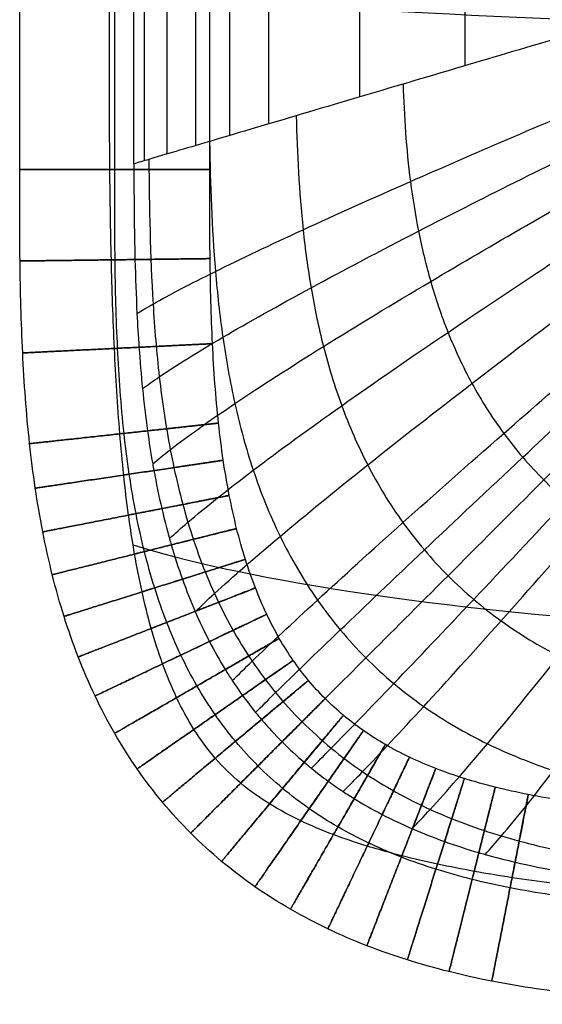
# Model space of a CAD drawing. Header units: millimetres. Extents: x -1000 to 1000, y -255 to 255.
# Tile 1 of 28: x -1000 to -956, y -255 to -172. Entities that reach past the tile are written whole.
import ezdxf

# ---------------------------------------------------------------- set-up
doc = ezdxf.new("R2010")
doc.units = ezdxf.units.MM
doc.header["$MEASUREMENT"] = 0
doc.layers.add('Nakki long bench', color=7, linetype='Continuous', true_color=0x6c5e82)

msp = doc.modelspace()

# ---------------------------------------------------------------- linework, layer by layer
at = {"layer": 'Nakki long bench'}
for points, degree in [([(-1000, -184.759, 325), (-1000, -61.586, 325), (-1000, 61.586, 325), (-1000, 184.759, 325)], 3), ([(-992, -184.759, 317), (-992, -61.586, 317), (-992, 61.586, 317), (-992, 184.759, 317)], 3), ([(-992, -184.759, 333), (-992, -61.586, 333), (-992, 61.586, 333), (-992, 184.759, 333)], 3), ([(-992, -184.759, 333), (-992, -61.586, 333), (-992, 61.586, 333), (-992, 184.759, 333)], 3), ([(-984, -184.759, 325), (-984, -61.586, 325), (-984, 61.586, 325), (-984, 184.759, 325)], 3), ([(-984, -184.759, 325), (-984, -61.586, 325), (-984, 61.586, 325), (-984, 184.759, 325)], 3), ([(-990.393, -184.283, 317.163), (-990.393, -61.428, 317.163), (-990.393, 61.428, 317.163), (-990.393, 184.283, 317.163)], 3), ([(-989.496, -184.018, 314.08), (-989.496, 0, 314.08), (-989.496, 184.018, 314.08)], 2), ([(-987.571, -183.448, 308.833), (-987.571, 0, 308.833), (-987.571, 183.448, 308.833)], 2), ([(-985.176, -182.739, 303.802), (-985.176, 0, 303.802), (-985.176, 182.739, 303.802)], 2), ([(-982.319, -181.894, 299.04), (-982.319, 0, 299.04), (-982.319, 181.894, 299.04)], 2), ([(-979.03, -180.92, 294.592), (-979.03, 0, 294.592), (-979.03, 180.92, 294.592)], 2), ([(-971.354, -178.648, 286.743), (-971.354, 0, 286.743), (-971.354, 178.648, 286.743)], 2), ([(-962.487, -176.023, 280.202), (-962.487, 0, 280.202), (-962.487, 176.023, 280.202)], 2), ([(-990.393, -184.283, 317.163), (-990.392, -184.442, 317.163), (-990.391, -184.6, 317.163), (-990.39, -184.759, 317.164)], 3)]:
    msp.add_open_spline(points, degree=degree, dxfattribs=at)
for points, knots in [([(-992.407, -184.759, 332.99), (-992.454, -179.848, 332.987), (-992.446, -174.936, 332.988), (-992.434, -170.025, 332.988), (-992.416, -162.197, 332.989), (-992.388, -154.369, 332.991), (-992.327, -138.714, 332.993), (-992.294, -130.886, 332.995), (-992.27, -123.059, 332.995), (-992.236, -112.245, 332.997), (-992.218, -101.432, 332.997), (-992.198, -79.806, 332.998), (-992.194, -68.992, 332.998), (-992.19, -58.179, 332.998), (-992.185, -38.785, 332.998), (-992.183, -19.391, 332.998), (-992.184, 19.397, 332.998), (-992.185, 38.791, 332.998), (-992.192, 58.186, 332.998), (-992.195, 68.999, 332.998), (-992.2, 79.812, 332.998), (-992.221, 101.439, 332.997), (-992.239, 112.252, 332.997), (-992.273, 123.065, 332.995), (-992.299, 130.893, 332.994), (-992.331, 138.72, 332.993), (-992.393, 154.376, 332.99), (-992.422, 162.204, 332.989), (-992.441, 170.031, 332.988), (-992.453, 174.941, 332.987), (-992.461, 179.85, 332.987), (-992.4, 184.759, 332.99)], [0, 0, 0, 0, 14.734526, 14.734526, 14.734526, 38.217793, 38.217793, 61.701078, 61.701078, 61.701078, 94.140803, 94.140803, 126.580569, 126.580569, 126.580569, 184.762943, 184.762943, 242.945318, 242.945318, 242.945318, 275.385068, 275.385068, 307.824819, 307.824819, 307.824819, 331.308096, 331.308096, 354.791378, 354.791378, 354.791378, 369.51961, 369.51961, 369.51961, 369.51961]), ([(-932, -167, 270), (-935.196, -167.946, 270), (-938.484, -168.919, 270.476), (-944.726, -170.766, 271.939), (-947.841, -171.688, 272.966), (-956.773, -174.332, 276.606), (-962.548, -176.042, 279.916), (-967.719, -177.572, 283.815), (-970.945, -178.527, 286.248), (-973.968, -179.422, 288.932), (-979.486, -181.055, 294.937), (-981.924, -181.777, 298.196), (-986.108, -183.015, 305.287), (-987.801, -183.516, 309.028), (-989.597, -184.048, 314.343), (-990.018, -184.172, 315.747), (-990.393, -184.283, 317.163)], [-90.218371, -90.218371, -90.218371, -90.218371, -80.139445, -80.139445, -69.997327, -69.997327, -49.81656, -49.81656, -49.81656, -37.372212, -37.372212, -24.902483, -24.902483, -12.436465, -12.436465, -8.023463, -8.023463, -8.023463, -8.023463]), ([(-992.434, -170.025, 332.988), (-984.649, -170.599, 360.805), (-953.624, -172.445, 423.713), (-841.654, -176.172, 437.575), (-743.179, -178.179, 441.23), (-543.17, -179.247, 441.976), (543.166, -179.248, 441.976), (743.175, -178.182, 441.23), (841.65, -176.176, 437.575), (953.62, -172.45, 423.713), (984.645, -170.605, 360.805), (992.43, -170.031, 332.988)], [6.852411, 6.852411, 6.852411, 6.852411, 77.777778, 155.555556, 233.333333, 311.111111, 388.888889, 466.666667, 544.444444, 622.222222, 693.147395, 693.147395, 693.147395, 693.147395]), ([(-990.126, -196.87, 317.193), (-989.722, -196.624, 315.733), (-989.271, -196.361, 314.286), (-987.388, -195.298, 308.903), (-985.648, -194.387, 305.139), (-981.386, -192.28, 298.013), (-978.92, -191.11, 294.744), (-973.363, -188.554, 288.73), (-970.331, -187.194, 286.046), (-967.103, -185.772, 283.619), (-961.93, -183.493, 279.729), (-956.171, -181.016, 276.44), (-947.293, -177.285, 272.846), (-944.203, -176, 271.838), (-938.019, -173.465, 270.42), (-934.767, -172.149, 269.97), (-931.616, -170.901, 270)], [7.924786, 7.924786, 7.924786, 7.924786, 12.436465, 12.436465, 24.902483, 24.902483, 37.372212, 37.372212, 49.81656, 49.81656, 49.81656, 69.997327, 69.997327, 80.139445, 80.139445, 90.218371, 90.218371, 90.218371, 90.218371]), ([(-989.661, -203.194, 317.225), (-989.238, -202.884, 315.739), (-988.767, -202.553, 314.267), (-986.824, -201.24, 308.845), (-985.052, -200.135, 305.071), (-980.741, -197.608, 297.93), (-978.259, -196.219, 294.656), (-972.682, -193.203, 288.637), (-969.647, -191.609, 285.954), (-966.421, -189.948, 283.529), (-961.252, -187.286, 279.643), (-955.512, -184.412, 276.363), (-946.683, -180.108, 272.791), (-943.613, -178.63, 271.792), (-937.477, -175.724, 270.394), (-934.255, -174.222, 269.956), (-931.139, -172.805, 270)], [7.861024, 7.861024, 7.861024, 7.861024, 12.436465, 12.436465, 24.902483, 24.902483, 37.372212, 37.372212, 49.81656, 49.81656, 49.81656, 69.997327, 69.997327, 80.139445, 80.139445, 90.218371, 90.218371, 90.218371, 90.218371]), ([(-988.804, -209.522, 317.273), (-988.358, -209.151, 315.756), (-987.865, -208.755, 314.253), (-985.861, -207.208, 308.79), (-984.06, -205.92, 305.006), (-979.708, -202.989, 297.85), (-977.215, -201.384, 294.571), (-971.636, -197.912, 288.548), (-968.608, -196.081, 285.865), (-965.398, -194.178, 283.443), (-960.253, -191.128, 279.56), (-954.555, -187.845, 276.29), (-945.814, -182.94, 272.739), (-942.777, -181.259, 271.748), (-936.72, -177.958, 270.369), (-933.543, -176.255, 269.942), (-930.478, -174.653, 270)], [7.782914, 7.782914, 7.782914, 7.782914, 12.436465, 12.436465, 24.902483, 24.902483, 37.372212, 37.372212, 49.81656, 49.81656, 49.81656, 69.997327, 69.997327, 80.139445, 80.139445, 90.218371, 90.218371, 90.218371, 90.218371]), ([(-987.389, -215.812, 317.339), (-986.921, -215.384, 315.785), (-986.404, -214.929, 314.246), (-984.342, -213.171, 308.735), (-982.519, -211.716, 304.941), (-978.149, -208.406, 297.771), (-975.66, -206.594, 294.487), (-970.112, -202.674, 288.46), (-967.112, -200.607, 285.777), (-963.938, -198.46, 283.357), (-958.851, -195.017, 279.479), (-953.236, -191.311, 276.217), (-944.647, -185.777, 272.687), (-941.667, -183.88, 271.704), (-935.734, -180.156, 270.344), (-932.628, -178.234, 269.929), (-929.638, -176.428, 270)], [7.687236, 7.687236, 7.687236, 7.687236, 12.436465, 12.436465, 24.902483, 24.902483, 37.372212, 37.372212, 49.81656, 49.81656, 49.81656, 69.997327, 69.997327, 80.139445, 80.139445, 90.218371, 90.218371, 90.218371, 90.218371]), ([(-985.222, -221.96, 317.42), (-984.731, -221.487, 315.824), (-984.191, -220.98, 314.245), (-982.082, -219.047, 308.683), (-980.249, -217.449, 304.88), (-975.898, -213.799, 297.695), (-973.434, -211.794, 294.407), (-967.971, -207.446, 288.376), (-965.028, -205.149, 285.693), (-961.924, -202.758, 283.276), (-956.947, -198.925, 279.401), (-951.475, -194.79, 276.148), (-943.134, -188.601, 272.637), (-940.246, -186.477, 271.662), (-934.505, -182.302, 270.32), (-931.506, -180.144, 269.917), (-928.629, -178.111, 270)], [7.578183, 7.578183, 7.578183, 7.578183, 12.436465, 12.436465, 24.902483, 24.902483, 37.372212, 37.372212, 49.81656, 49.81656, 49.81656, 69.997327, 69.997327, 80.139445, 80.139445, 90.218371, 90.218371, 90.218371, 90.218371]), ([(-967.719, -177.572, 283.815), (-967.642, -180.27, 283.746), (-967.461, -183.006, 283.68), (-966.924, -187.155, 283.588), (-966.701, -188.547, 283.558), (-966.142, -191.349, 283.5), (-965.806, -192.759, 283.471), (-964.99, -195.597, 283.414), (-964.51, -197.026, 283.386), (-963.366, -199.893, 283.329), (-962.701, -201.331, 283.301), (-961.146, -204.185, 283.251), (-960.255, -205.6, 283.228), (-958.74, -207.651, 283.203), (-958.205, -208.323, 283.197), (-957.081, -209.63, 283.188), (-956.492, -210.266, 283.186), (-955.267, -211.491, 283.186), (-954.631, -212.081, 283.188), (-953.323, -213.204, 283.197), (-952.651, -213.739, 283.203), (-950.6, -215.255, 283.228), (-949.185, -216.146, 283.251), (-946.332, -217.7, 283.301), (-944.893, -218.365, 283.329), (-942.027, -219.51, 283.386), (-940.598, -219.99, 283.414), (-937.759, -220.806, 283.471), (-936.349, -221.142, 283.5), (-933.548, -221.701, 283.558), (-932.156, -221.924, 283.588), (-928.006, -222.461, 283.68), (-925.27, -222.642, 283.746), (-922.572, -222.719, 283.815)], [0, 0, 0, 0, 8.587447, 8.587447, 12.88117, 12.88117, 17.174893, 17.174893, 21.468616, 21.468616, 25.76234, 25.76234, 30.056063, 30.056063, 32.202924, 32.202924, 34.349786, 34.349786, 36.496648, 36.496648, 38.643509, 38.643509, 42.937233, 42.937233, 47.230956, 47.230956, 51.524679, 51.524679, 55.818402, 55.818402, 60.112126, 60.112126, 68.699572, 68.699572, 68.699572, 68.699572]), ([(-982.1, -227.765, 317.497), (-981.589, -227.259, 315.864), (-981.032, -226.715, 314.248), (-978.896, -224.656, 308.642), (-977.075, -222.948, 304.831), (-972.792, -219.014, 297.635), (-970.387, -216.84, 294.344), (-965.081, -212.104, 288.309), (-962.236, -209.591, 285.627), (-959.245, -206.967, 283.211), (-954.45, -202.762, 279.339), (-949.201, -198.206, 276.093), (-941.233, -191.359, 272.597), (-938.48, -189.005, 271.629), (-933.022, -184.365, 270.302), (-930.178, -181.962, 269.907), (-927.46, -179.688, 270)], [7.479434, 7.479434, 7.479434, 7.479434, 12.436465, 12.436465, 24.902483, 24.902483, 37.372212, 37.372212, 49.81656, 49.81656, 49.81656, 69.997327, 69.997327, 80.139445, 80.139445, 90.218371, 90.218371, 90.218371, 90.218371]), ([(-980.138, -230.442, 317.522), (-979.622, -229.928, 315.877), (-979.061, -229.372, 314.25), (-976.924, -227.273, 308.629), (-975.118, -225.523, 304.817), (-970.895, -221.473, 297.617), (-968.533, -219.227, 294.325), (-963.338, -214.318, 288.29), (-960.559, -211.707, 285.608), (-957.643, -208.976, 283.192), (-952.968, -204.6, 279.321), (-947.864, -199.845, 276.077), (-940.135, -192.683, 272.586), (-937.468, -190.217, 271.619), (-932.187, -185.351, 270.296), (-929.439, -182.826, 269.904), (-926.819, -180.431, 270)], [7.448233, 7.448233, 7.448233, 7.448233, 12.436465, 12.436465, 24.902483, 24.902483, 37.372212, 37.372212, 49.81656, 49.81656, 49.81656, 69.997327, 69.997327, 80.139445, 80.139445, 90.218371, 90.218371, 90.218371, 90.218371]), ([(-976.724, -180.238, 291.931), (-976.647, -183.398, 291.862), (-976.484, -186.597, 291.796), (-975.966, -191.448, 291.703), (-975.747, -193.074, 291.673), (-975.187, -196.345, 291.614), (-974.846, -197.991, 291.585), (-974, -201.301, 291.528), (-973.495, -202.965, 291.499), (-972.272, -206.298, 291.442), (-971.552, -207.968, 291.414), (-969.848, -211.268, 291.363), (-968.861, -212.9, 291.34), (-967.166, -215.255, 291.315), (-966.566, -216.024, 291.309), (-965.299, -217.517, 291.3), (-964.632, -218.241, 291.298), (-963.241, -219.632, 291.298), (-962.517, -220.299, 291.3), (-961.024, -221.566, 291.309), (-960.255, -222.166, 291.315), (-957.9, -223.861, 291.34), (-956.269, -224.848, 291.363), (-952.968, -226.552, 291.414), (-951.299, -227.271, 291.442), (-947.966, -228.495, 291.499), (-946.301, -228.999, 291.528), (-942.992, -229.845, 291.585), (-941.346, -230.187, 291.614), (-938.074, -230.747, 291.673), (-936.448, -230.966, 291.703), (-931.598, -231.484, 291.796), (-928.399, -231.647, 291.862), (-925.238, -231.724, 291.931)], [0, 0, 0, 0, 8.587447, 8.587447, 12.88117, 12.88117, 17.174893, 17.174893, 21.468616, 21.468616, 25.76234, 25.76234, 30.056063, 30.056063, 32.202924, 32.202924, 34.349786, 34.349786, 36.496648, 36.496648, 38.643509, 38.643509, 42.937233, 42.937233, 47.230956, 47.230956, 51.524679, 51.524679, 55.818402, 55.818402, 60.112126, 60.112126, 68.699572, 68.699572, 68.699572, 68.699572]), ([(-977.912, -232.912, 317.531), (-977.395, -232.394, 315.882), (-976.833, -231.833, 314.25), (-974.708, -229.707, 308.625), (-972.926, -227.925, 304.812), (-968.78, -223.78, 297.611), (-966.471, -221.47, 294.318), (-961.408, -216.408, 288.283), (-958.708, -213.708, 285.601), (-955.879, -210.879, 283.186), (-951.345, -206.344, 279.315), (-946.406, -201.406, 276.071), (-938.948, -193.947, 272.582), (-936.376, -191.376, 271.616), (-931.294, -186.294, 270.294), (-928.653, -183.653, 269.903), (-926.142, -181.142, 270)], [7.437074, 7.437074, 7.437074, 7.437074, 12.436465, 12.436465, 24.902483, 24.902483, 37.372212, 37.372212, 49.81656, 49.81656, 49.81656, 69.997327, 69.997327, 80.139445, 80.139445, 90.218371, 90.218371, 90.218371, 90.218371]), ([(-975.443, -235.138, 317.522), (-974.928, -234.622, 315.877), (-974.373, -234.06, 314.25), (-972.273, -231.923, 308.629), (-970.523, -230.118, 304.817), (-966.474, -225.895, 297.617), (-964.228, -223.532, 294.325), (-959.319, -218.337, 288.29), (-956.708, -215.559, 285.608), (-953.977, -212.643, 283.192), (-949.6, -207.968, 279.321), (-944.846, -202.864, 276.077), (-937.684, -195.135, 272.586), (-935.217, -192.467, 271.619), (-930.351, -187.187, 270.296), (-927.826, -184.438, 269.904), (-925.431, -181.819, 270)], [7.448233, 7.448233, 7.448233, 7.448233, 12.436465, 12.436465, 24.902483, 24.902483, 37.372212, 37.372212, 49.81656, 49.81656, 49.81656, 69.997327, 69.997327, 80.139445, 80.139445, 90.218371, 90.218371, 90.218371, 90.218371]), ([(-984.016, -182.396, 301.742), (-983.952, -186.01, 301.684), (-983.826, -189.657, 301.629), (-983.363, -195.172, 301.551), (-983.162, -197.018, 301.526), (-982.632, -200.726, 301.476), (-982.302, -202.588, 301.452), (-981.466, -206.321, 301.404), (-980.959, -208.194, 301.38), (-979.71, -211.929, 301.333), (-978.966, -213.792, 301.309), (-977.182, -217.456, 301.267), (-976.139, -219.258, 301.247), (-974.331, -221.843, 301.227), (-973.688, -222.684, 301.221), (-972.326, -224.312, 301.214), (-971.606, -225.099, 301.212), (-970.1, -226.606, 301.212), (-969.313, -227.325, 301.214), (-967.685, -228.688, 301.221), (-966.843, -229.331, 301.227), (-964.258, -231.139, 301.247), (-962.457, -232.181, 301.267), (-958.792, -233.965, 301.309), (-956.929, -234.709, 301.333), (-953.194, -235.959, 301.38), (-951.322, -236.466, 301.404), (-947.588, -237.302, 301.452), (-945.726, -237.632, 301.476), (-942.019, -238.162, 301.526), (-940.172, -238.362, 301.551), (-934.658, -238.825, 301.629), (-931.011, -238.952, 301.684), (-927.396, -239.016, 301.742)], [0, 0, 0, 0, 8.587447, 8.587447, 12.88117, 12.88117, 17.174893, 17.174893, 21.468616, 21.468616, 25.76234, 25.76234, 30.056063, 30.056063, 32.202924, 32.202924, 34.349786, 34.349786, 36.496648, 36.496648, 38.643509, 38.643509, 42.937233, 42.937233, 47.230956, 47.230956, 51.524679, 51.524679, 55.818402, 55.818402, 60.112126, 60.112126, 68.699572, 68.699572, 68.699572, 68.699572]), ([(-972.765, -237.099, 317.497), (-972.26, -236.589, 315.864), (-971.715, -236.032, 314.248), (-969.657, -233.895, 308.642), (-967.948, -232.074, 304.831), (-964.014, -227.792, 297.635), (-961.841, -225.387, 294.344), (-957.104, -220.081, 288.309), (-954.591, -217.236, 285.627), (-951.968, -214.244, 283.211), (-947.763, -209.449, 279.339), (-943.207, -204.2, 276.093), (-936.36, -196.233, 272.597), (-934.005, -193.48, 271.629), (-929.366, -188.022, 270.302), (-926.962, -185.177, 269.907), (-924.688, -182.46, 270)], [7.479433, 7.479433, 7.479433, 7.479433, 12.436465, 12.436465, 24.902483, 24.902483, 37.372212, 37.372212, 49.81656, 49.81656, 49.81656, 69.997327, 69.997327, 80.139445, 80.139445, 90.218371, 90.218371, 90.218371, 90.218371]), ([(-989.127, -183.909, 312.953), (-989.089, -187.947, 312.919), (-989.018, -192.004, 312.886), (-988.647, -198.115, 312.84), (-988.479, -200.157, 312.825), (-988.011, -204.244, 312.796), (-987.712, -206.291, 312.782), (-986.928, -210.378, 312.754), (-986.444, -212.42, 312.74), (-985.227, -216.468, 312.712), (-984.492, -218.476, 312.698), (-982.707, -222.399, 312.672), (-981.654, -224.313, 312.661), (-979.809, -227.037, 312.649), (-979.151, -227.921, 312.646), (-977.749, -229.624, 312.641), (-977.006, -230.443, 312.64), (-975.444, -232.006, 312.64), (-974.624, -232.749, 312.641), (-972.921, -234.15, 312.646), (-972.038, -234.809, 312.649), (-969.313, -236.654, 312.661), (-967.399, -237.707, 312.672), (-963.477, -239.492, 312.698), (-961.469, -240.226, 312.712), (-957.42, -241.444, 312.74), (-955.379, -241.928, 312.754), (-951.292, -242.712, 312.782), (-949.245, -243.011, 312.796), (-945.157, -243.479, 312.825), (-943.116, -243.647, 312.84), (-937.005, -244.018, 312.886), (-932.947, -244.089, 312.919), (-928.909, -244.127, 312.953)], [0, 0, 0, 0, 8.587447, 8.587447, 12.88117, 12.88117, 17.174893, 17.174893, 21.468616, 21.468616, 25.76234, 25.76234, 30.056063, 30.056063, 32.202924, 32.202924, 34.349786, 34.349786, 36.496648, 36.496648, 38.643509, 38.643509, 42.937233, 42.937233, 47.230956, 47.230956, 51.524679, 51.524679, 55.818402, 55.818402, 60.112126, 60.112126, 68.699572, 68.699572, 68.699572, 68.699572]), ([(-966.961, -240.222, 317.42), (-966.487, -239.73, 315.824), (-965.98, -239.191, 314.245), (-964.047, -237.081, 308.683), (-962.449, -235.249, 304.88), (-958.799, -230.897, 297.695), (-956.794, -228.434, 294.407), (-952.447, -222.971, 288.376), (-950.15, -220.028, 285.693), (-947.759, -216.923, 283.276), (-943.926, -211.947, 279.401), (-939.791, -206.475, 276.148), (-933.601, -198.134, 272.637), (-931.477, -195.245, 271.662), (-927.302, -189.505, 270.32), (-925.144, -186.506, 269.917), (-923.111, -183.629, 270)], [7.57818, 7.57818, 7.57818, 7.57818, 12.436465, 12.436465, 24.902483, 24.902483, 37.372212, 37.372212, 49.81656, 49.81656, 49.81656, 69.997327, 69.997327, 80.139445, 80.139445, 90.218371, 90.218371, 90.218371, 90.218371]), ([(-960.812, -242.389, 317.339), (-960.385, -241.921, 315.785), (-959.929, -241.404, 314.246), (-958.172, -239.342, 308.735), (-956.716, -237.519, 304.941), (-953.406, -233.149, 297.771), (-951.594, -230.66, 294.487), (-947.674, -225.112, 288.46), (-945.608, -222.112, 285.777), (-943.46, -218.938, 283.357), (-940.018, -213.85, 279.479), (-936.312, -208.235, 276.217), (-930.778, -199.646, 272.687), (-928.88, -196.667, 271.704), (-925.156, -190.734, 270.344), (-923.234, -187.627, 269.929), (-921.428, -184.638, 270)], [7.687242, 7.687242, 7.687242, 7.687242, 12.436465, 12.436465, 24.902483, 24.902483, 37.372212, 37.372212, 49.81656, 49.81656, 49.81656, 69.997327, 69.997327, 80.139445, 80.139445, 90.218371, 90.218371, 90.218371, 90.218371]), ([(-929.759, -255, 325), (-932.292, -255, 325), (-937.375, -254.999, 325), (-945.067, -254.813, 325), (-952.673, -254.27, 325), (-958.938, -253.372, 325), (-963.814, -252.298, 325), (-967.329, -251.315, 325), (-970.743, -250.125, 325), (-974.04, -248.711, 325), (-977.2, -247.06, 325), (-980.202, -245.163, 325), (-983.021, -243.019, 325), (-985.634, -240.633, 325), (-988.019, -238.02, 325), (-990.164, -235.202, 325), (-992.06, -232.2, 325), (-993.712, -229.04, 325), (-995.125, -225.743, 325), (-996.316, -222.329, 325), (-997.299, -218.813, 325), (-998.093, -215.21, 325), (-998.717, -211.531, 325), (-999.356, -206.479, 325), (-999.814, -200.067, 325), (-1000, -192.374, 325), (-1000, -187.292, 325), (-1000, -184.759, 325)], [0, 0, 0, 0, 7.597725, 15.04763, 22.228787, 29.058737, 32.32895, 35.502292, 38.58296, 41.57884, 44.501437, 47.365611, 50.189076, 52.991634, 55.794191, 58.617656, 61.481831, 64.404427, 67.400307, 70.480976, 73.654318, 76.92453, 80.292201, 83.75448, 90.935637, 98.385543, 105.983267, 105.983267, 105.983267, 105.983267]), ([(-929.759, -246.897, 332.999), (-932.291, -246.773, 332.998), (-934.822, -246.632, 332.993), (-937.351, -246.47, 332.984), (-939.813, -246.311, 332.976), (-942.304, -246.13, 332.966), (-944.763, -245.922, 332.956), (-947.121, -245.722, 332.947), (-949.505, -245.493, 332.94), (-951.856, -245.228, 332.939), (-954.084, -244.976, 332.938), (-956.333, -244.686, 332.942), (-958.548, -244.345, 332.952), (-959.612, -244.181, 332.957), (-960.678, -244.004, 332.963), (-961.738, -243.813, 332.969), (-962.769, -243.626, 332.975), (-963.802, -243.424, 332.982), (-964.827, -243.205, 332.987), (-965.83, -242.991, 332.993), (-966.833, -242.758, 332.997), (-967.826, -242.505, 332.999), (-968.129, -242.428, 333), (-968.431, -242.349, 333), (-968.733, -242.267, 333), (-969.406, -242.086, 333), (-970.077, -241.893, 332.998), (-970.743, -241.689, 332.995), (-971.697, -241.396, 332.99), (-972.649, -241.075, 332.98), (-973.583, -240.723, 332.965), (-974.513, -240.372, 332.949), (-975.437, -239.986, 332.928), (-976.335, -239.56, 332.903), (-977.235, -239.133, 332.877), (-978.117, -238.663, 332.847), (-978.964, -238.139, 332.816), (-979.815, -237.612, 332.785), (-980.626, -237.036, 332.754), (-981.394, -236.394, 332.731), (-982.165, -235.748, 332.707), (-982.874, -235.053, 332.691), (-983.532, -234.292, 332.686), (-984.193, -233.529, 332.681), (-984.786, -232.72, 332.686), (-985.325, -231.867, 332.699), (-985.868, -231.008, 332.711), (-986.351, -230.113, 332.731), (-986.785, -229.195, 332.752), (-987.224, -228.268, 332.773), (-987.616, -227.314, 332.796), (-987.966, -226.351, 332.817), (-988.322, -225.374, 332.838), (-988.639, -224.377, 332.858), (-988.923, -223.377, 332.876), (-989.212, -222.36, 332.894), (-989.469, -221.329, 332.909), (-989.699, -220.297, 332.922), (-989.934, -219.244, 332.935), (-990.143, -218.18, 332.945), (-990.328, -217.117, 332.954), (-990.373, -216.86, 332.956), (-990.417, -216.603, 332.958), (-990.459, -216.346, 332.959), (-990.596, -215.514, 332.965), (-990.72, -214.675, 332.97), (-990.834, -213.839, 332.974), (-990.986, -212.719, 332.979), (-991.121, -211.59, 332.983), (-991.24, -210.466, 332.986), (-991.362, -209.314, 332.989), (-991.469, -208.155, 332.991), (-991.564, -207.001, 332.992), (-991.76, -204.622, 332.995), (-991.907, -202.201, 332.996), (-992.02, -199.816, 332.996), (-992.138, -197.343, 332.996), (-992.222, -194.836, 332.995), (-992.282, -192.361, 332.994), (-992.344, -189.827, 332.993), (-992.383, -187.293, 332.991), (-992.407, -184.759, 332.99)], [0, 0, 0, 0, 7.603565, 7.603565, 7.603565, 15.036284, 15.036284, 15.036284, 22.163678, 22.163678, 22.163678, 28.914829, 28.914829, 28.914829, 32.148418, 32.148418, 32.148418, 35.297787, 35.297787, 35.297787, 38.377609, 38.377609, 38.377609, 39.315013, 39.315013, 39.315013, 41.40695, 41.40695, 41.40695, 44.407512, 44.407512, 44.407512, 47.398042, 47.398042, 47.398042, 50.390848, 50.390848, 50.390848, 53.388756, 53.388756, 53.388756, 56.393862, 56.393862, 56.393862, 59.415657, 59.415657, 59.415657, 62.464601, 62.464601, 62.464601, 65.547475, 65.547475, 65.547475, 68.672532, 68.672532, 68.672532, 71.850378, 71.850378, 71.850378, 75.093073, 75.093073, 75.093073, 75.874547, 75.874547, 75.874547, 78.409912, 78.409912, 78.409912, 81.80737, 81.80737, 81.80737, 85.287992, 85.287992, 85.287992, 92.488018, 92.488018, 92.488018, 99.948549, 99.948549, 99.948549, 107.551164, 107.551164, 107.551164, 107.551164]), ([(-929.759, -247, 317), (-932.292, -247, 317), (-937.308, -246.999, 317), (-944.717, -246.818, 317), (-951.855, -246.305, 317), (-957.562, -245.484, 317), (-961.884, -244.53, 317), (-964.943, -243.674, 317), (-967.855, -242.658, 317), (-970.613, -241.474, 317), (-973.21, -240.116, 317), (-975.638, -238.581, 317), (-977.892, -236.865, 317), (-979.969, -234.969, 317), (-981.865, -232.892, 317), (-983.581, -230.638, 317), (-985.116, -228.21, 317), (-986.474, -225.613, 317), (-987.658, -222.855, 317), (-988.674, -219.942, 317), (-989.531, -216.884, 317), (-990.236, -213.689, 317), (-990.8, -210.369, 317), (-991.386, -205.734, 317), (-991.819, -199.716, 317), (-991.999, -192.307, 317), (-992, -187.292, 317), (-992, -184.759, 317)], [0, 0, 0, 0, 7.597725, 15.04763, 22.228787, 29.058737, 32.32895, 35.502292, 38.58296, 41.57884, 44.501437, 47.365611, 50.189076, 52.991634, 55.794191, 58.617656, 61.481831, 64.404427, 67.400307, 70.480976, 73.654318, 76.92453, 80.292201, 83.75448, 90.935637, 98.385543, 105.983267, 105.983267, 105.983267, 105.983267]), ([(-929.759, -247, 333), (-932.292, -247, 333), (-937.308, -246.999, 333), (-944.717, -246.818, 333), (-951.855, -246.305, 333), (-957.562, -245.484, 333), (-961.884, -244.53, 333), (-964.943, -243.674, 333), (-967.855, -242.658, 333), (-970.613, -241.474, 333), (-973.21, -240.116, 333), (-975.638, -238.581, 333), (-977.892, -236.865, 333), (-979.969, -234.969, 333), (-981.865, -232.892, 333), (-983.581, -230.638, 333), (-985.116, -228.21, 333), (-986.474, -225.613, 333), (-987.658, -222.855, 333), (-988.674, -219.942, 333), (-989.531, -216.884, 333), (-990.236, -213.689, 333), (-990.8, -210.369, 333), (-991.386, -205.734, 333), (-991.819, -199.716, 333), (-991.999, -192.307, 333), (-992, -187.292, 333), (-992, -184.759, 333)], [0, 0, 0, 0, 7.597725, 15.04763, 22.228787, 29.058737, 32.32895, 35.502292, 38.58296, 41.57884, 44.501437, 47.365611, 50.189076, 52.991634, 55.794191, 58.617656, 61.481831, 64.404427, 67.400307, 70.480976, 73.654318, 76.92453, 80.292201, 83.75448, 90.935637, 98.385543, 105.983267, 105.983267, 105.983267, 105.983267]), ([(-968.731, -242.268, 333), (-969.368, -242.004, 333), (-970.888, -241.33, 333), (-973.21, -240.116, 333), (-975.638, -238.581, 333), (-977.892, -236.865, 333), (-979.969, -234.969, 333), (-981.865, -232.892, 333), (-983.581, -230.638, 333), (-985.116, -228.21, 333), (-986.474, -225.613, 333), (-987.658, -222.855, 333), (-988.674, -219.942, 333), (-989.531, -216.884, 333), (-990.236, -213.689, 333), (-990.8, -210.369, 333), (-991.386, -205.734, 333), (-991.819, -199.716, 333), (-991.999, -192.307, 333), (-992, -187.292, 333), (-992, -184.759, 333)], [39.512429, 39.512429, 39.512429, 39.512429, 41.57884, 44.501437, 47.365611, 50.189076, 52.991634, 55.794191, 58.617656, 61.481831, 64.404427, 67.400307, 70.480976, 73.654318, 76.92453, 80.292201, 83.75448, 90.935637, 98.385543, 105.983267, 105.983267, 105.983267, 105.983267]), ([(-990.39, -184.759, 317.164), (-990.378, -187.287, 317.166), (-990.356, -189.809, 317.171), (-990.292, -192.336, 317.178), (-990.254, -193.848, 317.182), (-990.201, -195.359, 317.187), (-990.126, -196.87, 317.193), (-990.078, -197.819, 317.197), (-990.022, -198.768, 317.201), (-989.956, -199.716, 317.206), (-989.875, -200.877, 317.212), (-989.778, -202.036, 317.218), (-989.661, -203.194, 317.225), (-989.542, -204.381, 317.233), (-989.402, -205.566, 317.241), (-989.238, -206.748, 317.25), (-989.109, -207.675, 317.257), (-988.965, -208.6, 317.265), (-988.804, -209.522, 317.273), (-988.77, -209.711, 317.275), (-988.737, -209.9, 317.277), (-988.702, -210.089, 317.278), (-988.506, -211.162, 317.288), (-988.285, -212.23, 317.299), (-988.037, -213.292, 317.31), (-987.839, -214.137, 317.32), (-987.624, -214.977, 317.329), (-987.389, -215.812, 317.339), (-987.34, -215.989, 317.341), (-987.289, -216.166, 317.344), (-987.237, -216.342, 317.346), (-986.954, -217.313, 317.358), (-986.643, -218.276, 317.37), (-986.302, -219.228, 317.383), (-985.974, -220.143, 317.395), (-985.617, -221.049, 317.408), (-985.231, -221.941, 317.42), (-985.228, -221.947, 317.42), (-985.225, -221.954, 317.42), (-985.222, -221.96, 317.42), (-984.852, -222.812, 317.432), (-984.454, -223.652, 317.444), (-984.027, -224.476, 317.455), (-983.611, -225.278, 317.466), (-983.166, -226.065, 317.477), (-982.693, -226.834, 317.486), (-982.5, -227.148, 317.49), (-982.302, -227.458, 317.494), (-982.1, -227.765, 317.497), (-981.819, -228.19, 317.502), (-981.529, -228.608, 317.507), (-981.23, -229.02, 317.511), (-980.879, -229.504, 317.515), (-980.515, -229.978, 317.519), (-980.138, -230.442, 317.522), (-979.974, -230.644, 317.524), (-979.807, -230.844, 317.525), (-979.638, -231.042, 317.526), (-979.088, -231.688, 317.529), (-978.512, -232.312, 317.531), (-977.912, -232.912, 317.531), (-977.312, -233.512, 317.531), (-976.688, -234.088, 317.529), (-976.043, -234.638, 317.526), (-975.845, -234.807, 317.525), (-975.645, -234.974, 317.524), (-975.443, -235.138, 317.522), (-974.979, -235.515, 317.519), (-974.504, -235.879, 317.515), (-974.02, -236.23, 317.511), (-973.609, -236.529, 317.507), (-973.19, -236.819, 317.502), (-972.765, -237.099, 317.497), (-972.458, -237.302, 317.494), (-972.148, -237.5, 317.49), (-971.835, -237.692, 317.486), (-971.065, -238.166, 317.477), (-970.278, -238.61, 317.466), (-969.476, -239.026, 317.455), (-968.652, -239.454, 317.444), (-967.812, -239.852, 317.432), (-966.961, -240.222, 317.42), (-966.954, -240.225, 317.42), (-966.948, -240.227, 317.42), (-966.941, -240.23, 317.42), (-966.049, -240.617, 317.408), (-965.144, -240.973, 317.395), (-964.228, -241.301, 317.383), (-963.276, -241.643, 317.37), (-962.313, -241.953, 317.358), (-961.343, -242.237, 317.346), (-961.166, -242.289, 317.344), (-960.989, -242.339, 317.341), (-960.812, -242.389, 317.339), (-959.977, -242.624, 317.329), (-959.137, -242.839, 317.32), (-958.292, -243.037, 317.31), (-957.043, -243.329, 317.297), (-955.786, -243.582, 317.285), (-954.523, -243.803, 317.273), (-953.6, -243.964, 317.265), (-952.676, -244.108, 317.257), (-951.748, -244.237, 317.25), (-950.566, -244.402, 317.241), (-949.382, -244.541, 317.233), (-948.194, -244.661, 317.225), (-947.036, -244.777, 317.218), (-945.877, -244.874, 317.212), (-944.716, -244.956, 317.206), (-943.768, -245.022, 317.201), (-942.819, -245.078, 317.197), (-941.87, -245.125, 317.193), (-940.359, -245.2, 317.187), (-938.848, -245.254, 317.182), (-937.336, -245.292, 317.178), (-934.809, -245.356, 317.171), (-932.287, -245.378, 317.166), (-929.759, -245.39, 317.164)], [0, 0, 0, 0, 7.577693, 7.577693, 7.577693, 12.115008, 12.115008, 12.115008, 14.96624, 14.96624, 14.96624, 18.456956, 18.456956, 18.456956, 22.036915, 22.036915, 22.036915, 24.845059, 24.845059, 24.845059, 25.421463, 25.421463, 25.421463, 28.693433, 28.693433, 28.693433, 31.295159, 31.295159, 31.295159, 31.847419, 31.847419, 31.847419, 34.882162, 34.882162, 34.882162, 37.799708, 37.799708, 37.799708, 37.821211, 37.821211, 37.821211, 40.607738, 40.607738, 40.607738, 43.318452, 43.318452, 43.318452, 44.422275, 44.422275, 44.422275, 45.949422, 45.949422, 45.949422, 47.742833, 47.742833, 47.742833, 48.524027, 48.524027, 48.524027, 51.069886, 51.069886, 51.069886, 53.615802, 53.615802, 53.615802, 54.396826, 54.396826, 54.396826, 56.190501, 56.190501, 56.190501, 57.717465, 57.717465, 57.717465, 58.821339, 58.821339, 58.821339, 61.532152, 61.532152, 61.532152, 64.318366, 64.318366, 64.318366, 64.340101, 64.340101, 64.340101, 67.257714, 67.257714, 67.257714, 70.2924, 70.2924, 70.2924, 70.844767, 70.844767, 70.844767, 73.446506, 73.446506, 73.446506, 77.29485, 77.29485, 77.29485, 80.103123, 80.103123, 80.103123, 83.682804, 83.682804, 83.682804, 87.173856, 87.173856, 87.173856, 90.024898, 90.024898, 90.024898, 94.562251, 94.562251, 94.562251, 102.139953, 102.139953, 102.139953, 102.139953]), ([(-929.759, -239, 325), (-932.292, -239, 325), (-937.241, -238.999, 325), (-944.366, -238.823, 325), (-951.037, -238.341, 325), (-956.185, -237.595, 325), (-959.954, -236.762, 325), (-962.556, -236.033, 325), (-964.967, -235.19, 325), (-967.187, -234.236, 325), (-969.22, -233.172, 325), (-971.074, -231.998, 325), (-972.764, -230.711, 325), (-974.304, -229.304, 325), (-975.712, -227.763, 325), (-976.998, -226.074, 325), (-978.172, -224.219, 325), (-979.236, -222.187, 325), (-980.19, -219.967, 325), (-981.033, -217.556, 325), (-981.763, -214.954, 325), (-982.378, -212.168, 325), (-982.882, -209.207, 325), (-983.417, -204.99, 325), (-983.823, -199.366, 325), (-983.999, -192.241, 325), (-984, -187.292, 325), (-984, -184.759, 325)], [0, 0, 0, 0, 7.597725, 15.04763, 22.228787, 29.058737, 32.32895, 35.502292, 38.58296, 41.57884, 44.501437, 47.365611, 50.189076, 52.991634, 55.794191, 58.617656, 61.481831, 64.404427, 67.400307, 70.480976, 73.654318, 76.92453, 80.292201, 83.75448, 90.935637, 98.385543, 105.983267, 105.983267, 105.983267, 105.983267]), ([(-929.759, -239, 325), (-932.292, -239, 325), (-937.241, -238.999, 325), (-944.366, -238.823, 325), (-951.037, -238.341, 325), (-956.185, -237.595, 325), (-959.954, -236.762, 325), (-962.556, -236.033, 325), (-964.967, -235.19, 325), (-967.187, -234.236, 325), (-969.22, -233.172, 325), (-971.074, -231.998, 325), (-972.764, -230.711, 325), (-974.304, -229.304, 325), (-975.712, -227.763, 325), (-976.998, -226.074, 325), (-978.172, -224.219, 325), (-979.236, -222.187, 325), (-980.19, -219.967, 325), (-981.033, -217.556, 325), (-981.763, -214.954, 325), (-982.378, -212.168, 325), (-982.882, -209.207, 325), (-983.417, -204.99, 325), (-983.823, -199.366, 325), (-983.999, -192.241, 325), (-984, -187.292, 325), (-984, -184.759, 325)], [0, 0, 0, 0, 7.597725, 15.04763, 22.228787, 29.058737, 32.32895, 35.502292, 38.58296, 41.57884, 44.501437, 47.365611, 50.189076, 52.991634, 55.794191, 58.617656, 61.481831, 64.404427, 67.400307, 70.480976, 73.654318, 76.92453, 80.292201, 83.75448, 90.935637, 98.385543, 105.983267, 105.983267, 105.983267, 105.983267]), ([(-990.459, -216.346, 332.959), (-981.865, -219.005, 353.883), (-949.074, -224.992, 400.204), (-834.21, -225.117, 405.974), (-739.286, -225.921, 407.153), (-542.818, -226.529, 407.115), (542.817, -226.529, 407.115), (739.285, -225.923, 407.153), (834.209, -225.121, 405.974), (949.053, -224.997, 400.205), (981.375, -218.987, 353.908), (989.922, -216.326, 332.995)], [8.813796, 8.813796, 8.813796, 8.813796, 77.777778, 155.555556, 233.333333, 311.111111, 388.888889, 466.666667, 544.444444, 622.222222, 691.146907, 691.146907, 691.146907, 691.146907])]:
    msp.add_open_spline(points, degree=3, knots=knots, dxfattribs=at)
for points, weights, knots in [([(-992, -184.759, 317), (-984, -184.759, 317), (-984, -184.759, 325), (-984, -184.759, 333), (-992, -184.759, 333), (-1000, -184.759, 333), (-1000, -184.759, 325), (-1000, -184.759, 317), (-992, -184.759, 317)], [1, 0.707106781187, 1, 0.707106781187, 1, 0.707106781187, 1, 0.707106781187, 1], [0, 0, 0, 12.566371, 12.566371, 25.132741, 25.132741, 37.699112, 37.699112, 50.265482, 50.265482, 50.265482]), ([(-990.39, -184.759, 317.164), (-984, -184.759, 318.476), (-984, -184.759, 325), (-984, -184.759, 333), (-992, -184.759, 333), (-992.204, -184.759, 333), (-992.407, -184.759, 332.99)], [0.930342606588, 0.747508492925, 1, 0.707106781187, 1, 0.989566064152, 0.979875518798], [1.733406, 1.733406, 1.733406, 12.566371, 12.566371, 25.132741, 25.132741, 25.580402, 25.580402, 25.580402]), ([(-991.968, -192.357, 317), (-983.969, -192.257, 317), (-983.969, -192.257, 325), (-983.969, -192.257, 333), (-991.968, -192.357, 333), (-999.968, -192.456, 333), (-999.968, -192.456, 325), (-999.968, -192.456, 317), (-991.968, -192.357, 317)], [1, 0.707106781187, 1, 0.707106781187, 1, 0.707106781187, 1, 0.707106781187, 1], [0, 0, 0, 12.566371, 12.566371, 25.132741, 25.132741, 37.699112, 37.699112, 50.265482, 50.265482, 50.265482]), ([(-990.292, -192.336, 317.178), (-983.969, -192.257, 318.533), (-983.969, -192.257, 325), (-983.969, -192.257, 333), (-991.968, -192.357, 333), (-992.125, -192.359, 333), (-992.282, -192.361, 332.994)], [0.927991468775, 0.749144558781, 1, 0.707106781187, 1, 0.991935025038, 0.984314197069], [1.8036, 1.8036, 1.8036, 12.566371, 12.566371, 25.132741, 25.132741, 25.478763, 25.478763, 25.478763]), ([(-991.757, -199.803, 317), (-983.766, -199.415, 317), (-983.766, -199.415, 325), (-983.766, -199.415, 333), (-991.757, -199.803, 333), (-999.747, -200.191, 333), (-999.747, -200.191, 325), (-999.747, -200.191, 317), (-991.757, -199.803, 317)], [1, 0.707106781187, 1, 0.707106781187, 1, 0.707106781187, 1, 0.707106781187, 1], [0, 0, 0, 12.566371, 12.566371, 25.132741, 25.132741, 37.699112, 37.699112, 50.265482, 50.265482, 50.265482]), ([(-989.956, -199.716, 317.206), (-983.766, -199.415, 318.639), (-983.766, -199.415, 325), (-983.766, -199.415, 333), (-991.757, -199.803, 333), (-991.889, -199.81, 333), (-992.02, -199.816, 332.996)], [0.923628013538, 0.752250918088, 1, 0.707106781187, 1, 0.993205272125, 0.986725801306], [1.936876, 1.936876, 1.936876, 12.566371, 12.566371, 25.132741, 25.132741, 25.424264, 25.424264, 25.424264]), ([(-991.21, -206.963, 317), (-983.257, -206.098, 317), (-983.257, -206.098, 325), (-983.257, -206.098, 333), (-991.21, -206.963, 333), (-999.163, -207.827, 333), (-999.163, -207.827, 325), (-999.163, -207.827, 317), (-991.21, -206.963, 317)], [1, 0.707106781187, 1, 0.707106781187, 1, 0.707106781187, 1, 0.707106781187, 1], [0, 0, 0, 12.566371, 12.566371, 25.132741, 25.132741, 37.699112, 37.699112, 50.265482, 50.265482, 50.265482]), ([(-989.238, -206.748, 317.25), (-983.257, -206.098, 318.79), (-983.257, -206.098, 325), (-983.257, -206.098, 333), (-991.21, -206.963, 333), (-991.387, -206.982, 333), (-991.564, -207.001, 332.992)], [0.9176080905, 0.756699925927, 1, 0.707106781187, 1, 0.99086731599, 0.982304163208], [2.127758, 2.127758, 2.127758, 12.566371, 12.566371, 25.132741, 25.132741, 25.524572, 25.524572, 25.524572]), ([(-990.771, -210.397, 317), (-982.858, -209.222, 317), (-982.858, -209.222, 325), (-982.858, -209.222, 333), (-990.771, -210.397, 333), (-998.684, -211.572, 333), (-998.684, -211.572, 325), (-998.684, -211.572, 317), (-990.771, -210.397, 317)], [1, 0.707106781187, 1, 0.707106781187, 1, 0.707106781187, 1, 0.707106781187, 1], [0, 0, 0, 12.566371, 12.566371, 25.132741, 25.132741, 37.699112, 37.699112, 50.265482, 50.265482, 50.265482]), ([(-988.702, -210.089, 317.278), (-982.858, -209.222, 318.879), (-982.858, -209.222, 325), (-982.858, -209.222, 333), (-990.771, -210.397, 333), (-991.006, -210.432, 333), (-991.24, -210.466, 332.986)], [0.914164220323, 0.759339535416, 1, 0.707106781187, 1, 0.987874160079, 0.976752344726], [2.241008, 2.241008, 2.241008, 12.566371, 12.566371, 25.132741, 25.132741, 25.652992, 25.652992, 25.652992]), ([(-990.203, -213.716, 317), (-982.351, -212.181, 317), (-982.351, -212.181, 325), (-982.351, -212.181, 333), (-990.203, -213.716, 333), (-998.054, -215.251, 333), (-998.054, -215.251, 325), (-998.054, -215.251, 317), (-990.203, -213.716, 317)], [1, 0.707106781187, 1, 0.707106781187, 1, 0.707106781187, 1, 0.707106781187, 1], [0, 0, 0, 12.566371, 12.566371, 25.132741, 25.132741, 37.699112, 37.699112, 50.265482, 50.265482, 50.265482]), ([(-988.037, -213.292, 317.31), (-982.351, -212.181, 318.973), (-982.351, -212.181, 325), (-982.351, -212.181, 333), (-990.203, -213.716, 333), (-990.519, -213.778, 333), (-990.834, -213.839, 332.974)], [0.91058609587, 0.762162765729, 1, 0.707106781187, 1, 0.983594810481, 0.969027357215], [2.362137, 2.362137, 2.362137, 12.566371, 12.566371, 25.132741, 25.132741, 25.836594, 25.836594, 25.836594]), ([(-989.494, -216.908, 317), (-981.734, -214.964, 317), (-981.734, -214.964, 325), (-981.734, -214.964, 333), (-989.494, -216.908, 333), (-997.254, -218.852, 333), (-997.254, -218.852, 325), (-997.254, -218.852, 317), (-989.494, -216.908, 317)], [1, 0.707106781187, 1, 0.707106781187, 1, 0.707106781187, 1, 0.707106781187, 1], [0, 0, 0, 12.566371, 12.566371, 25.132741, 25.132741, 37.699112, 37.699112, 50.265482, 50.265482, 50.265482]), ([(-987.237, -216.342, 317.346), (-981.734, -214.964, 319.07), (-981.734, -214.964, 325), (-981.734, -214.964, 333), (-989.494, -216.908, 333), (-989.912, -217.013, 333), (-990.328, -217.117, 332.954)], [0.906991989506, 0.765089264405, 1, 0.707106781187, 1, 0.978150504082, 0.959560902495], [2.487696, 2.487696, 2.487696, 12.566371, 12.566371, 25.132741, 25.132741, 26.070178, 26.070178, 26.070178]), ([(-988.634, -219.962, 317), (-981.003, -217.561, 317), (-981.003, -217.561, 325), (-981.003, -217.561, 333), (-988.634, -219.962, 333), (-996.265, -222.363, 333), (-996.265, -222.363, 325), (-996.265, -222.363, 317), (-988.634, -219.962, 317)], [1, 0.707106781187, 1, 0.707106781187, 1, 0.707106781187, 1, 0.707106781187, 1], [0, 0, 0, 12.566371, 12.566371, 25.132741, 25.132741, 37.699112, 37.699112, 50.265482, 50.265482, 50.265482]), ([(-986.302, -219.228, 317.383), (-981.003, -217.561, 319.166), (-981.003, -217.561, 325), (-981.003, -217.561, 333), (-988.634, -219.962, 333), (-989.169, -220.13, 333), (-989.699, -220.297, 332.922)], [0.90352568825, 0.76800648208, 1, 0.707106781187, 1, 0.971763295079, 0.948970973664], [2.612857, 2.612857, 2.612857, 12.566371, 12.566371, 25.132741, 25.132741, 26.344217, 26.344217, 26.344217]), ([(-987.615, -222.868, 317), (-980.159, -219.967, 317), (-980.159, -219.967, 325), (-980.159, -219.967, 333), (-987.615, -222.868, 333), (-995.07, -225.77, 333), (-995.07, -225.77, 325), (-995.07, -225.77, 317), (-987.615, -222.868, 317)], [1, 0.707106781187, 1, 0.707106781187, 1, 0.707106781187, 1, 0.707106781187, 1], [0, 0, 0, 12.566371, 12.566371, 25.132741, 25.132741, 37.699112, 37.699112, 50.265482, 50.265482, 50.265482]), ([(-985.231, -221.941, 317.42), (-980.159, -219.967, 319.257), (-980.159, -219.967, 325), (-980.159, -219.967, 333), (-987.615, -222.868, 333), (-988.274, -223.125, 333), (-988.923, -223.377, 332.876)], [0.900326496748, 0.77079009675, 1, 0.707106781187, 1, 0.964671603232, 0.937865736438], [2.732286, 2.732286, 2.732286, 12.566371, 12.566371, 25.132741, 25.132741, 26.64848, 26.64848, 26.64848]), ([(-986.429, -225.619, 317), (-979.205, -222.182, 317), (-979.205, -222.182, 325), (-979.205, -222.182, 333), (-986.429, -225.619, 333), (-993.653, -229.056, 333), (-993.653, -229.056, 325), (-993.653, -229.056, 317), (-986.429, -225.619, 317)], [1, 0.707106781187, 1, 0.707106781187, 1, 0.707106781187, 1, 0.707106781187, 1], [0, 0, 0, 12.566371, 12.566371, 25.132741, 25.132741, 37.699112, 37.699112, 50.265482, 50.265482, 50.265482]), ([(-984.027, -224.476, 317.455), (-979.205, -222.182, 319.338), (-979.205, -222.182, 325), (-979.205, -222.182, 333), (-986.429, -225.619, 333), (-987.207, -225.989, 333), (-987.966, -226.351, 332.817)], [0.897518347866, 0.773313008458, 1, 0.707106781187, 1, 0.957323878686, 0.927084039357], [2.84053, 2.84053, 2.84053, 12.566371, 12.566371, 25.132741, 25.132741, 26.963729, 26.963729, 26.963729]), ([(-985.072, -228.207, 317), (-978.142, -224.209, 317), (-978.142, -224.209, 325), (-978.142, -224.209, 333), (-985.072, -228.207, 333), (-992.002, -232.204, 333), (-992.002, -232.204, 325), (-992.002, -232.204, 317), (-985.072, -228.207, 317)], [1, 0.707106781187, 1, 0.707106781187, 1, 0.707106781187, 1, 0.707106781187, 1], [0, 0, 0, 12.566371, 12.566371, 25.132741, 25.132741, 37.699112, 37.699112, 50.265482, 50.265482, 50.265482]), ([(-982.693, -226.834, 317.486), (-978.142, -224.209, 319.407), (-978.142, -224.209, 325), (-978.142, -224.209, 333), (-985.072, -228.207, 333), (-985.942, -228.709, 333), (-986.786, -229.195, 332.752)], [0.895224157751, 0.775434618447, 1, 0.707106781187, 1, 0.950553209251, 0.917801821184], [2.931556, 2.931556, 2.931556, 12.566371, 12.566371, 25.132741, 25.132741, 27.25422, 27.25422, 27.25422]), ([(-983.539, -230.625, 317), (-976.971, -226.059, 317), (-976.971, -226.059, 325), (-976.971, -226.059, 333), (-983.539, -230.625, 333), (-990.108, -235.192, 333), (-990.108, -235.192, 325), (-990.108, -235.192, 317), (-983.539, -230.625, 317)], [1, 0.707106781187, 1, 0.707106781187, 1, 0.707106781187, 1, 0.707106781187, 1], [0, 0, 0, 12.566371, 12.566371, 25.132741, 25.132741, 37.699112, 37.699112, 50.265482, 50.265482, 50.265482]), ([(-981.23, -229.02, 317.511), (-976.971, -226.059, 319.458), (-976.971, -226.059, 325), (-976.971, -226.059, 333), (-983.539, -230.625, 333), (-984.449, -231.258, 333), (-985.325, -231.867, 332.699)], [0.89352261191, 0.777046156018, 1, 0.707106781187, 1, 0.945732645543, 0.911574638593], [3.000698, 3.000698, 3.000698, 12.566371, 12.566371, 25.132741, 25.132741, 27.461043, 27.461043, 27.461043]), ([(-981.829, -232.87, 317), (-975.687, -227.744, 317), (-975.687, -227.744, 325), (-975.687, -227.744, 333), (-981.829, -232.87, 333), (-987.971, -237.996, 333), (-987.971, -237.996, 325), (-987.971, -237.996, 317), (-981.829, -232.87, 317)], [1, 0.707106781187, 1, 0.707106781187, 1, 0.707106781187, 1, 0.707106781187, 1], [0, 0, 0, 12.566371, 12.566371, 25.132741, 25.132741, 37.699112, 37.699112, 50.265482, 50.265482, 50.265482]), ([(-979.638, -231.042, 317.526), (-975.687, -227.744, 319.491), (-975.687, -227.744, 325), (-975.687, -227.744, 333), (-981.829, -232.87, 333), (-982.698, -233.595, 333), (-983.532, -234.292, 332.686)], [0.892479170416, 0.778051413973, 1, 0.707106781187, 1, 0.944647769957, 0.910216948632], [3.043828, 3.043828, 3.043828, 12.566371, 12.566371, 25.132741, 25.132741, 27.507588, 27.507588, 27.507588]), ([(-979.939, -234.939, 317), (-974.282, -229.282, 317), (-974.282, -229.282, 325), (-974.282, -229.282, 333), (-979.939, -234.939, 333), (-985.596, -240.595, 333), (-985.596, -240.595, 325), (-985.596, -240.595, 317), (-979.939, -234.939, 317)], [1, 0.707106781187, 1, 0.707106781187, 1, 0.707106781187, 1, 0.707106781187, 1], [0, 0, 0, 12.566371, 12.566371, 25.132741, 25.132741, 37.699112, 37.699112, 50.265482, 50.265482, 50.265482]), ([(-977.912, -232.912, 317.531), (-974.282, -229.282, 319.501), (-974.282, -229.282, 325), (-974.282, -229.282, 333), (-979.939, -234.939, 333), (-980.679, -235.679, 333), (-981.394, -236.394, 332.731)], [0.892127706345, 0.778393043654, 1, 0.707106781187, 1, 0.948602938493, 0.91524424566], [3.058485, 3.058485, 3.058485, 12.566371, 12.566371, 25.132741, 25.132741, 27.337895, 27.337895, 27.337895]), ([(-977.871, -236.828, 317), (-972.745, -230.686, 317), (-972.745, -230.686, 325), (-972.745, -230.686, 333), (-977.871, -236.828, 333), (-982.996, -242.97, 333), (-982.996, -242.97, 325), (-982.996, -242.97, 317), (-977.871, -236.828, 317)], [1, 0.707106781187, 1, 0.707106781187, 1, 0.707106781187, 1, 0.707106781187, 1], [0, 0, 0, 12.566371, 12.566371, 25.132741, 25.132741, 37.699112, 37.699112, 50.265482, 50.265482, 50.265482]), ([(-976.043, -234.638, 317.526), (-972.745, -230.686, 319.491), (-972.745, -230.686, 325), (-972.745, -230.686, 333), (-977.871, -236.828, 333), (-978.424, -237.491, 333), (-978.964, -238.139, 332.816)], [0.892479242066, 0.778051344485, 1, 0.707106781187, 1, 0.957217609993, 0.926933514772], [3.043825, 3.043825, 3.043825, 12.566371, 12.566371, 25.132741, 25.132741, 26.968289, 26.968289, 26.968289]), ([(-975.626, -238.539, 317), (-971.059, -231.97, 317), (-971.059, -231.97, 325), (-971.059, -231.97, 333), (-975.626, -238.539, 333), (-980.192, -245.108, 333), (-980.192, -245.108, 325), (-980.192, -245.108, 317), (-975.626, -238.539, 317)], [1, 0.707106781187, 1, 0.707106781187, 1, 0.707106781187, 1, 0.707106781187, 1], [0, 0, 0, 12.566371, 12.566371, 25.132741, 25.132741, 37.699112, 37.699112, 50.265482, 50.265482, 50.265482]), ([(-974.02, -236.23, 317.511), (-971.059, -231.97, 319.458), (-971.059, -231.97, 325), (-971.059, -231.97, 333), (-975.626, -238.539, 333), (-975.983, -239.053, 333), (-976.335, -239.56, 332.903)], [0.893522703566, 0.777046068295, 1, 0.707106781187, 1, 0.968627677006, 0.943976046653], [3.000694, 3.000694, 3.000694, 12.566371, 12.566371, 25.132741, 25.132741, 26.478748, 26.478748, 26.478748]), ([(-973.207, -240.072, 317), (-969.21, -233.142, 317), (-969.21, -233.142, 325), (-969.21, -233.142, 333), (-973.207, -240.072, 333), (-977.205, -247.001, 333), (-977.205, -247.001, 325), (-977.205, -247.001, 317), (-973.207, -240.072, 317)], [1, 0.707106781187, 1, 0.707106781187, 1, 0.707106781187, 1, 0.707106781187, 1], [0, 0, 0, 12.566371, 12.566371, 25.132741, 25.132741, 37.699112, 37.699112, 50.265482, 50.265482, 50.265482]), ([(-971.835, -237.692, 317.486), (-969.21, -233.142, 319.407), (-969.21, -233.142, 325), (-969.21, -233.142, 333), (-973.207, -240.072, 333), (-973.395, -240.398, 333), (-973.583, -240.723, 332.965)], [0.895224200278, 0.775434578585, 1, 0.707106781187, 1, 0.980869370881, 0.964237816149], [2.931554, 2.931554, 2.931554, 12.566371, 12.566371, 25.132741, 25.132741, 25.953527, 25.953527, 25.953527]), ([(-970.619, -241.429, 317), (-967.182, -234.205, 317), (-967.182, -234.205, 325), (-967.182, -234.205, 333), (-970.619, -241.429, 333), (-974.057, -248.653, 333), (-974.057, -248.653, 325), (-974.057, -248.653, 317), (-970.619, -241.429, 317)], [1, 0.707106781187, 1, 0.707106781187, 1, 0.707106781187, 1, 0.707106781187, 1], [0, 0, 0, 12.566371, 12.566371, 25.132741, 25.132741, 37.699112, 37.699112, 50.265482, 50.265482, 50.265482]), ([(-969.476, -239.026, 317.455), (-967.182, -234.205, 319.338), (-967.182, -234.205, 325), (-967.182, -234.205, 333), (-970.619, -241.429, 333), (-970.681, -241.559, 333), (-970.743, -241.689, 332.995)], [0.89751846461, 0.773312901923, 1, 0.707106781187, 1, 0.992602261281, 0.98557821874], [2.840525, 2.840525, 2.840525, 12.566371, 12.566371, 25.132741, 25.132741, 25.450136, 25.450136, 25.450136]), ([(-967.869, -242.614, 317), (-964.967, -235.159, 317), (-964.967, -235.159, 325), (-964.967, -235.159, 333), (-967.869, -242.614, 333), (-970.77, -250.07, 333), (-970.77, -250.07, 325), (-970.77, -250.07, 317), (-967.869, -242.614, 317)], [1, 0.707106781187, 1, 0.707106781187, 1, 0.707106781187, 1, 0.707106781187, 1], [0, 0, 0, 12.566371, 12.566371, 25.132741, 25.132741, 37.699112, 37.699112, 50.265482, 50.265482, 50.265482]), ([(-966.941, -240.23, 317.42), (-964.967, -235.159, 319.257), (-964.967, -235.159, 325), (-964.967, -235.159, 332.884), (-967.826, -242.505, 332.999)], [0.900326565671, 0.770790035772, 1, 0.710128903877, 0.994018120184], [2.732284, 2.732284, 2.732284, 12.566371, 12.566371, 25.003079, 25.003079, 25.003079]), ([(-964.962, -243.634, 317), (-962.561, -236.002, 317), (-962.561, -236.002, 325), (-962.561, -236.002, 333), (-964.962, -243.634, 333), (-967.363, -251.265, 333), (-967.363, -251.265, 325), (-967.363, -251.265, 317), (-964.962, -243.634, 317)], [1, 0.707106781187, 1, 0.707106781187, 1, 0.707106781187, 1, 0.707106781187, 1], [0, 0, 0, 12.566371, 12.566371, 25.132741, 25.132741, 37.699112, 37.699112, 50.265482, 50.265482, 50.265482]), ([(-964.228, -241.301, 317.383), (-962.561, -236.002, 319.166), (-962.561, -236.002, 325), (-962.561, -236.002, 332.563), (-964.827, -243.205, 332.987)], [0.903525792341, 0.768006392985, 1, 0.71861025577, 0.9778966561], [2.612854, 2.612854, 2.612854, 12.566371, 12.566371, 24.639193, 24.639193, 24.639193]), ([(-961.908, -244.493, 317), (-959.964, -236.733, 317), (-959.964, -236.733, 325), (-959.964, -236.733, 333), (-961.908, -244.493, 333), (-963.852, -252.254, 333), (-963.852, -252.254, 325), (-963.852, -252.254, 317), (-961.908, -244.493, 317)], [1, 0.707106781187, 1, 0.707106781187, 1, 0.707106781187, 1, 0.707106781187, 1], [0, 0, 0, 12.566371, 12.566371, 25.132741, 25.132741, 37.699112, 37.699112, 50.265482, 50.265482, 50.265482]), ([(-961.343, -242.237, 317.346), (-959.964, -236.733, 319.07), (-959.964, -236.733, 325), (-959.964, -236.733, 332.327), (-961.738, -243.813, 332.969)], [0.906992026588, 0.765089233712, 1, 0.72498239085, 0.966430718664], [2.487695, 2.487695, 2.487695, 12.566371, 12.566371, 24.365801, 24.365801, 24.365801]), ([(-958.716, -245.202, 317), (-957.181, -237.351, 317), (-957.181, -237.351, 325), (-957.181, -237.351, 333), (-958.716, -245.202, 333), (-960.251, -253.054, 333), (-960.251, -253.054, 325), (-960.251, -253.054, 317), (-958.716, -245.202, 317)], [1, 0.707106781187, 1, 0.707106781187, 1, 0.707106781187, 1, 0.707106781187, 1], [0, 0, 0, 12.566371, 12.566371, 25.132741, 25.132741, 37.699112, 37.699112, 50.265482, 50.265482, 50.265482]), ([(-958.292, -243.037, 317.31), (-957.181, -237.351, 318.973), (-957.181, -237.351, 325), (-957.181, -237.351, 332.169), (-958.548, -244.345, 332.952)], [0.910587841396, 0.762161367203, 1, 0.729295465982, 0.958984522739], [2.362077, 2.362077, 2.362077, 12.566371, 12.566371, 24.180752, 24.180752, 24.180752])]:
    msp.add_rational_spline(points, weights, degree=2, knots=knots, dxfattribs=at)

doc.saveas('drawing.dxf')
